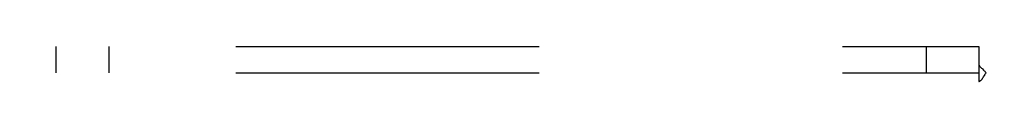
# Model space of a CAD drawing. Header units: inches. Extents: x 0 to 262, y 0 to 169.
# Tile 190 of 256: x 108.261 to 112.929, y 119.028 to 119.194. Entities that reach past the tile are written whole.
import ezdxf

# ---------------------------------------------------------------- set-up
doc = ezdxf.new("R2010")
doc.units = ezdxf.units.IN
doc.header["$LTSCALE"] = 14.384615
doc.header["$MEASUREMENT"] = 0
doc.linetypes.add('HIDDEN', pattern=[0.2, 0.1, -0.1])
doc.layers.add('SUBPANEL', color=7, linetype='CONTINUOUS')

msp = doc.modelspace()

# ---------------------------------------------------------------- linework, layer by layer
at = {"layer": 'SUBPANEL', "color": 8, "linetype": 'HIDDEN'}
for p, q in [((48.8699, 119.1943), (112.8074, 119.1943)), ((108.4324, 119.1943), (108.4324, 119.0693)), ((108.6824, 119.1943), (108.6824, 119.0693)), ((112.5574, 119.1943), (112.5574, 119.0693)), ((112.8074, 119.1943), (112.8074, 119.1078)), ((112.8074, 119.1078), (112.8074, 119.0284)), ((48.8699, 119.0693), (112.8074, 119.0693)), ((114.4324, 119.0693), (112.8428, 119.0693))]:
    msp.add_line(p, q, dxfattribs=at)
for points in [[(112.8074, 119.1078), (112.8092, 119.1054), (112.8109, 119.1031), (112.8127, 119.1008), (112.8144, 119.0987), (112.8161, 119.0967), (112.8178, 119.0948), (112.8195, 119.093), (112.8211, 119.0913), (112.8228, 119.0896), (112.8244, 119.088), (112.8297, 119.0828)], [(112.8297, 119.0828), (112.8317, 119.0809), (112.8337, 119.0788), (112.8357, 119.0768), (112.8376, 119.0748), (112.8395, 119.0728), (112.8412, 119.071), (112.8428, 119.0693)], [(112.8074, 119.0284), (112.8092, 119.0291), (112.8109, 119.0299), (112.8126, 119.0307), (112.8142, 119.0317), (112.8158, 119.0327), (112.8173, 119.0339), (112.8188, 119.0353), (112.8204, 119.0368), (112.8218, 119.0384), (112.8232, 119.0401), (112.8245, 119.0419), (112.8259, 119.0437), (112.8272, 119.0457), (112.8285, 119.0478), (112.8298, 119.05), (112.8326, 119.0545)], [(112.8326, 119.0545), (112.834, 119.0569), (112.8355, 119.0592), (112.8369, 119.0615), (112.8384, 119.0637), (112.8399, 119.0657), (112.8413, 119.0676), (112.8428, 119.0693)]]:
    msp.add_lwpolyline(points, dxfattribs=at)

doc.saveas('drawing.dxf')
